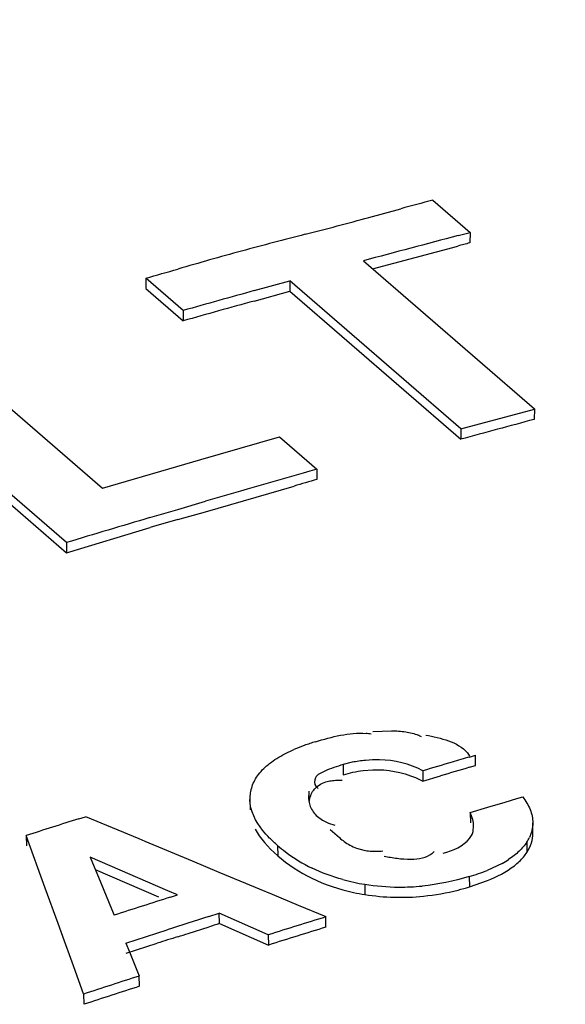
# Model space of a CAD drawing. Header units: inches. Extents: x 0 to 117, y 0 to 83.
# Tile 47 of 60: x 99.614 to 99.794, y 28.954 to 29.28. Entities that reach past the tile are written whole.
import ezdxf

# ---------------------------------------------------------------- set-up
doc = ezdxf.new("R2010")
doc.units = ezdxf.units.IN
doc.header["$LTSCALE"] = 6.4311023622
doc.header["$MEASUREMENT"] = 0
doc.layers.get('0').update_dxf_attribs({"linetype": 'CONTINUOUS'})

msp = doc.modelspace()

# ---------------------------------------------------------------- linework, layer by layer
at = {"color": 7, "linetype": 'CONTINUOUS'}
for p, q in [((99.7505925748, 29.2201241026), (99.7629408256, 29.2094302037)), ((99.7295129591, 29.2144268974), (99.7400530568, 29.2173046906)), ((99.7590226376, 29.2084025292), (99.7629408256, 29.2094302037)), ((99.7629408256, 29.2094302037), (99.7628494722, 29.2059955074)), ((99.7306691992, 29.1974640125), (99.7589338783, 29.2049619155)), ((99.7276743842, 29.2000644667), (99.7842237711, 29.151091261)), ((99.6557379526, 29.1943409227), (99.6557143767, 29.1909246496)), ((99.6680862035, 29.1836470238), (99.6557379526, 29.1943409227)), ((99.6557143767, 29.1909246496), (99.6680626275, 29.1802307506)), ((99.6915974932, 29.1902136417), (99.7033526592, 29.1934533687)), ((99.7033526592, 29.1934533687), (99.7033038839, 29.1900300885)), ((99.7599020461, 29.144480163), (99.7033526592, 29.1934533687)), ((99.6915568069, 29.1867708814), (99.7033038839, 29.1900300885)), ((99.7033038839, 29.1900300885), (99.7598532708, 29.1410568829)), ((99.6680862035, 29.1836470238), (99.6680626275, 29.1802307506)), ((99.584880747, 29.1738500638), (99.6414301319, 29.1248768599)), ((99.6294566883, 29.1069069), (99.5605590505, 29.1665740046)), ((99.5606034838, 29.1631775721), (99.6295011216, 29.1035104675)), ((99.7599020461, 29.144480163), (99.7842229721, 29.1510600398)), ((99.7842237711, 29.151091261), (99.784157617, 29.147663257)), ((99.6739488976, 29.1343852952), (99.6999643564, 29.141879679)), ((99.6999643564, 29.141879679), (99.7123126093, 29.1311857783)), ((99.7599020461, 29.144480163), (99.7598532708, 29.1410568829)), ((99.6414301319, 29.1248768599), (99.6739488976, 29.1343852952)), ((99.7123126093, 29.1311857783), (99.7122978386, 29.1277719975)), ((99.6754983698, 29.1171139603), (99.7047629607, 29.1255977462)), ((99.6662807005, 29.1178748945), (99.6754870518, 29.1205725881)), ((99.6570744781, 29.1151594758), (99.6662807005, 29.1178748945)), ((99.6662990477, 29.1145230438), (99.6754983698, 29.1171139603)), ((99.6295011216, 29.1035104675), (99.6570996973, 29.111877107)), ((99.6294566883, 29.1069069), (99.6295011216, 29.1035104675)), ((99.7307959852, 29.0444554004), (99.737006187, 29.0446803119)), ((99.7016813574, 29.0370731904), (99.7047171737, 29.0385049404)), ((99.7239845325, 29.0342674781), (99.720995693, 29.0335235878)), ((99.7620514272, 29.0373792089), (99.7627608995, 29.0363330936)), ((99.7627934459, 29.0360262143), (99.7647237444, 29.0365852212)), ((99.7647394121, 29.0331960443), (99.7647237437, 29.0366010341)), ((99.720995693, 29.0335235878), (99.7210365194, 29.030126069)), ((99.727599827, 29.0315687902), (99.7307781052, 29.0318313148)), ((99.7473511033, 29.0314745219), (99.7473791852, 29.0280731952)), ((99.7628105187, 29.0326185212), (99.7647394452, 29.033180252)), ((99.7189822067, 29.0283521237), (99.7206433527, 29.0283303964)), ((99.7449380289, 29.0292087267), (99.7473791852, 29.0280731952)), ((99.7473791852, 29.0280731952), (99.7531658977, 29.0297869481)), ((99.7096813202, 29.0247163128), (99.7095767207, 29.0232848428)), ((99.7096813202, 29.0247163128), (99.7097335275, 29.0213222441)), ((99.7119767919, 29.0263597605), (99.7126925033, 29.0256313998)), ((99.6901071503, 29.0219469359), (99.6901712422, 29.0185637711)), ((99.7745953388, 29.0211282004), (99.7784559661, 29.0222574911)), ((99.7784559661, 29.0222574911), (99.7803862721, 29.0228196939)), ((99.7630135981, 29.0177083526), (99.7688044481, 29.0194235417)), ((99.7688044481, 29.0194235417), (99.7745953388, 29.0211282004)), ((99.6335816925, 29.0156055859), (99.6357631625, 29.0162918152)), ((99.6357607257, 29.0163794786), (99.6534142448, 29.0090326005)), ((99.7124801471, 29.0163755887), (99.7141717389, 29.0151676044)), ((99.7141717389, 29.0151676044), (99.7161478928, 29.0141895)), ((99.7630135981, 29.0177083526), (99.7630418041, 29.0143070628)), ((99.7161478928, 29.0141895), (99.7182468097, 29.0134577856)), ((99.71665965, 29.0120974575), (99.7197172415, 29.0093589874)), ((99.7640194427, 29.0117567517), (99.7641284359, 29.0130892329)), ((99.7837354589, 29.0108143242), (99.7837160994, 29.0142247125)), ((99.6224573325, 28.9926659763), (99.6161293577, 29.0101178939)), ((99.616131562, 29.0100503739), (99.6162417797, 29.0066744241)), ((99.6534142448, 29.0090326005), (99.6554032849, 29.0082042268)), ((99.6554032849, 29.0082042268), (99.6710678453, 29.001676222)), ((99.6949193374, 29.0077969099), (99.6969505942, 29.0056012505)), ((99.6969505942, 29.0056012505), (99.6993222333, 29.0034041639)), ((99.6992535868, 29.006793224), (99.6993222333, 29.0034041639)), ((99.7253969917, 29.0058946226), (99.7278138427, 29.0052287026)), ((99.7817240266, 29.0078844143), (99.7817483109, 29.0044819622)), ((99.6372621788, 29.002941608), (99.6408088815, 28.9944097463)), ((99.6629868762, 28.9918174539), (99.6372654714, 29.0029451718)), ((99.6710678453, 29.001676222), (99.6798946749, 28.9979944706)), ((99.6389518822, 28.9988775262), (99.6598707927, 28.9898300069)), ((99.7735706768, 29.0008706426), (99.7686056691, 28.9985347)), ((99.6798946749, 28.9979944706), (99.6887215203, 28.9943103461)), ((99.7626822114, 28.9964760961), (99.7627236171, 28.9930787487)), ((99.7627236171, 28.9930787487), (99.7686773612, 28.9951499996)), ((99.6266759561, 28.9810195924), (99.6224573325, 28.9926659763)), ((99.6408088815, 28.9944097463), (99.6443556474, 28.9858758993)), ((99.6887215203, 28.9943103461), (99.6932250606, 28.992429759)), ((99.6932250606, 28.992429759), (99.6975483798, 28.990623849)), ((99.7281201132, 28.99394151), (99.7281814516, 28.9905501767)), ((99.6662020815, 28.9904254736), (99.6629868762, 28.9918174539)), ((99.6638744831, 28.9896738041), (99.6662039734, 28.9904060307)), ((99.6975483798, 28.990623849), (99.7061532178, 28.9870278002)), ((99.6443556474, 28.9858758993), (99.6452423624, 28.9837416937)), ((99.7061532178, 28.9870278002), (99.7152021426, 28.9832437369)), ((99.6765160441, 28.9832630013), (99.6799458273, 28.9843472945)), ((99.6800374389, 28.9809643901), (99.6799465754, 28.9843477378)), ((99.6962087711, 28.9772381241), (99.6799465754, 28.9843477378)), ((99.7152782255, 28.9797887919), (99.7152036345, 28.9831759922)), ((99.6287852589, 28.9751928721), (99.6266759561, 28.9810195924)), ((99.6593682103, 28.9778048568), (99.6627976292, 28.978901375)), ((99.6697568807, 28.9776912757), (99.6766109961, 28.9798771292)), ((99.6800374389, 28.9809643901), (99.696298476, 28.9738560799)), ((99.6490804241, 28.9745006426), (99.6593682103, 28.9778048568)), ((99.6962087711, 28.9772381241), (99.696298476, 28.9738560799)), ((99.630894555, 28.9693638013), (99.6287852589, 28.9751928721)), ((99.6490792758, 28.9744996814), (99.6502787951, 28.9715699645)), ((99.6491948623, 28.9711260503), (99.6594748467, 28.9744444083)), ((99.6313342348, 28.9681484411), (99.630894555, 28.9693638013)), ((99.6502787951, 28.9715699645), (99.6529894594, 28.9649493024)), ((99.6351131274, 28.9576986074), (99.6313342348, 28.9681484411)), ((99.6529894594, 28.9649493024), (99.6535318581, 28.9636241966)), ((99.6536482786, 28.9602498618), (99.6535318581, 28.9636241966)), ((99.6351157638, 28.9576312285), (99.6352475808, 28.9542622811))]:
    msp.add_line(p, q, dxfattribs=at)
for centre, radius, start, end in [((100.0523902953, 28.0708356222), 1.1882532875, 104.7134105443, 105.2394814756), ((99.3050203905, 30.7703401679), 1.6127802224, 284.4856471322, 285.2603484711), ((101.0201988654, 24.1180372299), 5.2570796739, 104.4492810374, 104.5678924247), ((101.1012589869, 24.0989561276), 5.2828061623, 104.7188641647, 105.0706799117), ((99.9517409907, 28.231979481), 1.006653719, 104.6054823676, 105.8488481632), ((100.06317239, 28.0603376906), 1.18436721, 104.6890137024, 104.8849256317), ((100.6903458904, 25.6402141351), 3.7016087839, 105.89086957, 106.0605983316), ((99.0603461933, 31.3020767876), 2.1902150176, 285.7738877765, 286.0607027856), ((101.116317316, 24.0437361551), 5.3400427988, 105.4738965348, 105.7358145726), ((100.8473651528, 24.9892793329), 4.353714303, 105.3952617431, 105.7162065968), ((100.5917898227, 26.1142075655), 3.1390978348, 104.9088379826, 105.3683843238), ((101.1833178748, 23.9579090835), 5.3783499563, 105.8729379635, 106.2812104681), ((100.0188673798, 28.0512106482), 1.1193610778, 105.8952236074, 106.2966418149), ((101.196173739, 23.9141234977), 5.4239839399, 106.4846272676, 106.7891118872), ((99.9472707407, 28.1203301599), 1.0331333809, 105.7809741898, 106.3118394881), ((99.7333078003, 28.9693951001), 0.0748123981, 106.6853001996, 109.6910462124), ((99.7262304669, 29.0179948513), 0.0258945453, 81.0763974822, 84.8908271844), ((99.7412920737, 29.0328608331), 0.011309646, 60.1115505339, 66.3650495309), ((99.7281304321, 28.9838284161), 0.0594785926, 109.6801286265, 113.1812915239), ((100.981063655, 24.8822236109), 4.3287792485, 106.4257655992, 106.5589931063), ((100.2261955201, 27.4413411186), 1.6606510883, 106.2034200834, 106.4115941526), ((100.5968488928, 26.1739593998), 2.977843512, 106.2650588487, 106.458460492), ((99.7023928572, 29.0221550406), 0.0122810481, 160.4871024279, 180.9704973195), ((100.652866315, 25.7836257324), 3.3888987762, 107.5039551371, 107.8135722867), ((99.770914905, 29.01493918), 0.0129076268, 326.8688089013, 334.5806458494), ((99.7333217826, 29.0461209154), 0.0520318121, 229.0987693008, 232.8292220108), ((99.7306784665, 29.0204962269), 0.0155274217, 241.1607047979, 250.1146841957), ((99.7317560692, 29.0334108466), 0.0285498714, 270.8754679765, 274.6358766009), ((99.733682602, 29.0467160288), 0.0527240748, 232.9075179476, 244.1598195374), ((99.7466555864, 29.008816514), 0.0059780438, 308.2381389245, 318.1806008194), ((99.7573798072, 29.0302585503), 0.0335528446, 298.8519710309, 303.0793418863), ((99.7453061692, 29.0565129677), 0.0624847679, 289.1104455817, 291.8935218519), ((99.7640174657, 29.017467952), 0.0220617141, 308.0451352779, 313.60426832), ((99.7388352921, 29.0620302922), 0.0689267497, 254.8762897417, 261.0566703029), ((99.7405865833, 29.0701084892), 0.0768761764, 286.7034627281, 289.1167402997), ((99.7398232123, 29.0680122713), 0.074989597, 261.0215497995, 269.6703714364), ((99.7397696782, 29.0689114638), 0.075891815, 269.7433694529, 275.5360100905), ((99.7393803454, 29.0694544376), 0.0798534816, 275.8662875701, 284.220168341), ((99.7379426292, 29.075416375), 0.0859859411, 284.1729391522, 286.7501117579), ((100.6826047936, 25.7575218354), 3.3888962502, 107.4941421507, 107.8247678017), ((99.7391952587, 29.0601672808), 0.0704829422, 257.898450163, 261.010003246), ((99.7399150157, 29.065144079), 0.0755111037, 261.0606659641, 275.7969960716), ((101.3379694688, 23.7338181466), 5.5060965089, 107.5626203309, 107.7124139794), ((100.4294341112, 26.6572344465), 2.4331134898, 107.0703554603, 107.5388489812), ((100.052520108, 27.8022821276), 1.2361381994, 107.5373272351, 107.7040009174), ((100.6706205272, 25.8799689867), 3.243677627, 107.1290155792, 107.4801862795), ((100.1966861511, 27.2857414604), 1.7720930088, 107.4145208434, 107.6469424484), ((99.1515556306, 30.6138588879), 1.716268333, 287.4538718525, 287.573852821), ((100.402848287, 26.6228469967), 2.4577694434, 107.7507545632, 108.2020933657), ((100.6556472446, 25.8407358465), 3.2764710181, 107.8072628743, 108.1455827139)]:
    msp.add_arc(centre, radius, start, end, dxfattribs=at)
for points, knots in [([(98.9544794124, 29.1439131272), (99.0376944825, 29.1772865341), (99.3668896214, 29.300378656), (99.708159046, 29.3917647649), (99.9656660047, 29.4388432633)], [0, 0, 0, 0, 0.255120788, 1, 1, 1, 1]), ([(98.9533513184, 29.0727785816), (99.0498145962, 29.1122463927), (99.4301792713, 29.256244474), (99.8265470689, 29.3590403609), (100.1251259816, 29.4073502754)], [0, 0, 0, 0, 0.2562784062, 1, 1, 1, 1]), ([(98.9545834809, 29.0697055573), (99.0510552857, 29.1091873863), (99.4314526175, 29.2532340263), (99.8278649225, 29.3560589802), (100.1264779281, 29.4043744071)], [0, 0, 0, 0, 0.2562807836, 1, 1, 1, 1]), ([(100.1294818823, 29.3977612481), (100.0314940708, 29.3819068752), (99.6319046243, 29.3045861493), (99.2419742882, 29.1794417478), (98.9573216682, 29.0628763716)], [0, 0, 0, 0, 0.2439730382, 1, 1, 1, 1]), ([(99.737006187, 29.0446803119), (99.738560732, 29.0446718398), (99.741556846, 29.0445229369), (99.7445076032, 29.043800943), (99.7458262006, 29.0432218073)], [0, 0, 0, 0, 0.5190993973, 1, 1, 1, 1]), ([(99.6966528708, 29.0338956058), (99.6974100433, 29.0344861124), (99.6990438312, 29.0356198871), (99.7007719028, 29.0366012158), (99.7016813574, 29.0370731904)], [0, 0, 0, 0, 0.4837725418, 1, 1, 1, 1]), ([(99.7329728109, 29.0351061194), (99.7314454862, 29.0351238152), (99.728429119, 29.0349932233), (99.7254406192, 29.0345628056), (99.7239845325, 29.0342674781)], [0, 0, 0, 0, 0.5069184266, 1, 1, 1, 1]), ([(99.6908340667, 29.0263193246), (99.6913319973, 29.0277283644), (99.6929421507, 29.0305844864), (99.6952943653, 29.0328361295), (99.6966528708, 29.0338956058)], [0, 0, 0, 0, 0.4645092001, 1, 1, 1, 1]), ([(99.7148984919, 29.0313344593), (99.7137460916, 29.0307905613), (99.7113413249, 29.0299221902), (99.7113996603, 29.0270779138), (99.7119767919, 29.0263597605)], [0, 0, 0, 0, 0.5803843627, 1, 1, 1, 1]), ([(99.720995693, 29.0335235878), (99.7199512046, 29.0332095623), (99.7178890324, 29.0325653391), (99.7158662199, 29.0317911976), (99.7148984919, 29.0313344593)], [0, 0, 0, 0, 0.5047613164, 1, 1, 1, 1]), ([(99.7210365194, 29.030126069), (99.722086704, 29.0304418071), (99.7242554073, 29.0310171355), (99.7264644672, 29.0314191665), (99.727599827, 29.0315687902)], [0, 0, 0, 0, 0.4891704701, 1, 1, 1, 1]), ([(99.7097335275, 29.0213222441), (99.709967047, 29.0226144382), (99.7109317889, 29.0255734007), (99.7136931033, 29.0273315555), (99.7152863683, 29.0278105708)], [0, 0, 0, 0, 0.4411136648, 1, 1, 1, 1]), ([(99.7152863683, 29.0278105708), (99.7158392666, 29.0279767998), (99.7170646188, 29.0282377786), (99.7183119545, 29.0283344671), (99.7189822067, 29.0283521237)], [0, 0, 0, 0, 0.4626798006, 1, 1, 1, 1]), ([(99.7095168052, 29.0232848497), (99.7094605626, 29.022070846), (99.7098231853, 29.0194245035), (99.7114509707, 29.0172668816), (99.7124801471, 29.0163755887)], [0, 0, 0, 0, 0.4716377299, 1, 1, 1, 1]), ([(99.7803862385, 29.0228354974), (99.7813527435, 29.0215355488), (99.7830158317, 29.0188564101), (99.7836867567, 29.0157200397), (99.78368385, 29.0142246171)], [0, 0, 0, 0, 0.5199740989, 1, 1, 1, 1]), ([(99.7641284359, 29.0130892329), (99.7641215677, 29.0138471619), (99.7638862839, 29.0154395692), (99.763342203, 29.0169431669), (99.7630121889, 29.0177093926)], [0, 0, 0, 0, 0.4760359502, 1, 1, 1, 1]), ([(99.6919028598, 29.0122089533), (99.6923039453, 29.0114361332), (99.6932354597, 29.0099080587), (99.694329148, 29.0084943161), (99.6949193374, 29.0077969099)], [0, 0, 0, 0, 0.4879737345, 1, 1, 1, 1]), ([(99.6992535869, 29.0067932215), (99.6983490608, 29.0075765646), (99.6966351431, 29.0091650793), (99.6950670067, 29.0109009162), (99.6943550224, 29.0117885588)], [0, 0, 0, 0, 0.5125658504, 1, 1, 1, 1]), ([(99.7628030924, 29.0091316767), (99.7631208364, 29.0095214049), (99.763647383, 29.0103542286), (99.7639348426, 29.011294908), (99.7640194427, 29.0117567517)], [0, 0, 0, 0, 0.5171298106, 1, 1, 1, 1]), ([(99.78368385, 29.0142246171), (99.7836822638, 29.01340856), (99.7834921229, 29.0117426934), (99.7829347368, 29.0101621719), (99.7825729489, 29.009398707)], [0, 0, 0, 0, 0.4913330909, 1, 1, 1, 1]), ([(99.7197172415, 29.0093589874), (99.7202446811, 29.0089075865), (99.7213527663, 29.0080155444), (99.7225518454, 29.0072446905), (99.7231887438, 29.0068945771)], [0, 0, 0, 0, 0.4885445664, 1, 1, 1, 1]), ([(99.7817483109, 29.0044819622), (99.7823787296, 29.0054515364), (99.7833883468, 29.0074826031), (99.7837429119, 29.0097341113), (99.7837371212, 29.0108143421)], [0, 0, 0, 0, 0.5170465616, 1, 1, 1, 1]), ([(99.7278138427, 29.0052287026), (99.7284938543, 29.0050951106), (99.7299503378, 29.0048972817), (99.7314188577, 29.0048532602), (99.7321922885, 29.0048643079)], [0, 0, 0, 0, 0.4725540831, 1, 1, 1, 1]), ([(99.7817240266, 29.0078844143), (99.7810116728, 29.0067901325), (99.77916556, 29.0046585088), (99.7769357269, 29.0029559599), (99.7756929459, 29.0021440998)], [0, 0, 0, 0, 0.4679694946, 1, 1, 1, 1]), ([(99.7345215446, 29.0032554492), (99.7359507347, 29.002974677), (99.7388740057, 29.0024628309), (99.7418427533, 29.0022182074), (99.7433534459, 29.0022308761)], [0, 0, 0, 0, 0.4908607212, 1, 1, 1, 1]), ([(99.7433534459, 29.0022308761), (99.7446512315, 29.0022417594), (99.7471061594, 29.0024389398), (99.7494521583, 29.0034073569), (99.7503555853, 29.0041210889)], [0, 0, 0, 0, 0.5299053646, 1, 1, 1, 1]), ([(99.7792328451, 29.0014926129), (99.7797197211, 29.0019576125), (99.7806191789, 29.0029062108), (99.7814042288, 29.0039527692), (99.7817483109, 29.0044819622)], [0, 0, 0, 0, 0.5161122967, 1, 1, 1, 1])]:
    msp.add_open_spline(points, degree=3, knots=knots, dxfattribs=at)
for points in [[(99.7118280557, 29.0410576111), (99.7172322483, 29.0426827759), (99.7229156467, 29.0442892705), (99.7285364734, 29.0437865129)], [(99.7483074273, 29.0432784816), (99.7531884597, 29.042263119), (99.7588504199, 29.04120138), (99.7620514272, 29.0373792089)], [(99.7473511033, 29.0314745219), (99.742981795, 29.0337864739), (99.7379157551, 29.0350488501), (99.7329728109, 29.0351061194)], [(99.7307781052, 29.0318313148), (99.735576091, 29.0319786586), (99.7404956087, 29.0310273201), (99.7449380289, 29.0292087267)], [(99.6943550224, 29.0117885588), (99.6920590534, 29.0146509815), (99.69017566, 29.0182780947), (99.6901135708, 29.0219470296)], [(99.7540936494, 29.0041842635), (99.7572906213, 29.0051456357), (99.7606948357, 29.0065412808), (99.7628022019, 29.0091304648)], [(99.6993222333, 29.0034041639), (99.7027338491, 29.000449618), (99.706567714, 28.9979283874), (99.7106217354, 28.9959451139)], [(99.720852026, 28.9954908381), (99.7173685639, 28.9964361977), (99.7139494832, 28.9976878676), (99.7107021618, 28.9992636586)], [(99.7686773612, 28.9951499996), (99.7718340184, 28.9964244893), (99.7749355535, 28.9979922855), (99.777613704, 29.0000937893)], [(99.7106217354, 28.9959451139), (99.7149855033, 28.9938103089), (99.7196690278, 28.9922699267), (99.7244188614, 28.9912506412)], [(99.7626822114, 28.9964760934), (99.7576078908, 28.9949496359), (99.7523655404, 28.9938822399), (99.7470910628, 28.9933736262)]]:
    msp.add_open_spline(points, degree=3, dxfattribs=at)

doc.saveas('drawing.dxf')
